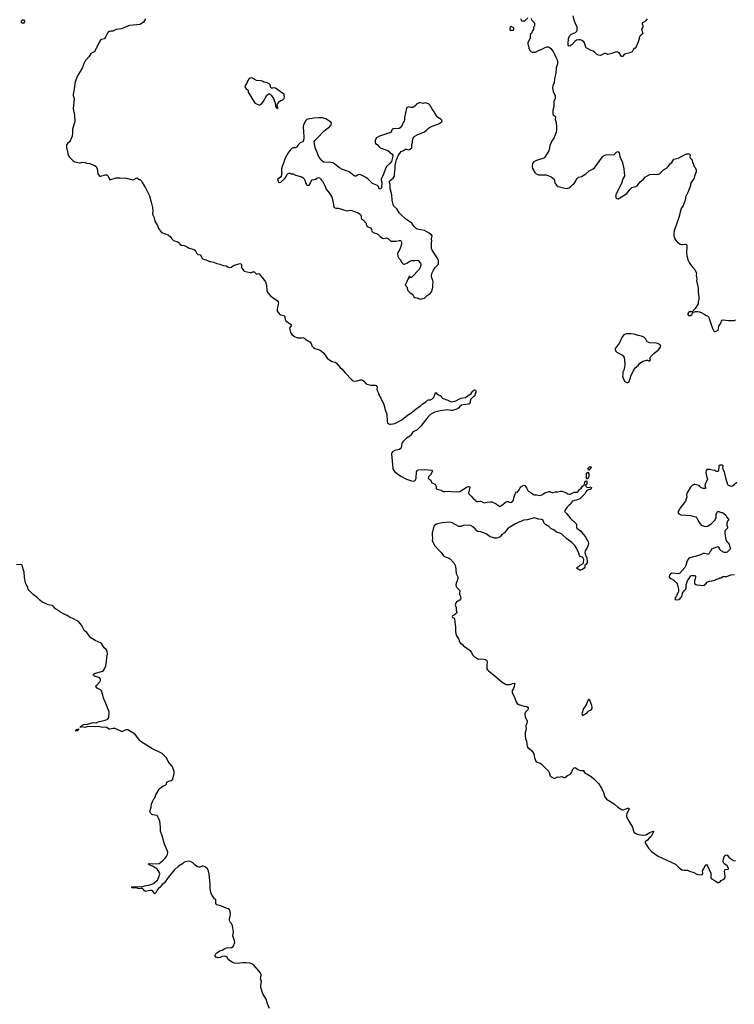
# Model space of a CAD drawing. Header units: inches. Extents: x 2293880 to 2522759, y 823965 to 1006879.
# Tile 43 of 256: x 2413390 to 2427024, y 875790 to 894573. Entities that reach past the tile are written whole.
import ezdxf

# ---------------------------------------------------------------- set-up
doc = ezdxf.new("R2010")
doc.units = ezdxf.units.IN
doc.header["$MEASUREMENT"] = 0
for name, color, linetype in [('C4817', 7, 'Continuous'), ('C4818', 7, 'Continuous'), ('C4819', 7, 'Continuous'), ('C4827', 7, 'Continuous'), ('C4828', 7, 'Continuous'), ('C4829', 7, 'Continuous')]:
    doc.layers.add(name, color=color, linetype=linetype)

msp = doc.modelspace()

# ---------------------------------------------------------------- linework, layer by layer
at = {"layer": 'C4817', "color": 5, "elevation": 80}
msp.add_lwpolyline([(2418156, 875710), (2418120, 875800), (2418093, 875890), (2418028, 875990), (2417991, 876110), (2417991, 876150), (2418004, 876230), (2417999, 876250), (2417987, 876270), (2417988, 876310), (2418000, 876350), (2417986, 876390), (2417861, 876530), (2417830, 876553), (2417790, 876573), (2417710, 876584), (2417644, 876584), (2417530, 876569), (2417490, 876575), (2417450, 876589), (2417370, 876644), (2417349, 876689), (2417325, 876705), (2417290, 876709), (2417250, 876699), (2417216, 876684), (2417170, 876679), (2417129, 876690), (2417122, 876710), (2417122, 876730), (2417129, 876750), (2417149, 876770), (2417210, 876811), (2417250, 876826), (2417303, 876857), (2417334, 876866), (2417430, 876875), (2417462, 876890), (2417495, 876970), (2417487, 877010), (2417457, 877090), (2417467, 877170), (2417449, 877290), (2417430, 877329), (2417409, 877350), (2417393, 877390), (2417393, 877430), (2417405, 877470), (2417409, 877511), (2417406, 877566), (2417394, 877590), (2417370, 877613), (2417326, 877626), (2417230, 877669), (2417150, 877686), (2417133, 877710), (2417130, 877730), (2417135, 877770), (2417130, 877788), (2417105, 877805), (2417079, 877839), (2417050, 877889), (2417036, 877930), (2417024, 877990), (2417021, 878090), (2417006, 878270), (2416994, 878330), (2416972, 878372), (2416931, 878411), (2416890, 878427), (2416870, 878427), (2416829, 878409), (2416809, 878409), (2416770, 878422), (2416730, 878449), (2416692, 878490), (2416650, 878513), (2416610, 878520), (2416551, 878509), (2416530, 878500), (2416493, 878470), (2416417, 878423), (2416336, 878350), (2416221, 878210), (2416150, 878110), (2416107, 878073), (2416070, 878024), (2416030, 877990), (2416014, 877966), (2415990, 877915), (2415970, 877898), (2415930, 877950), (2415910, 877961), (2415870, 877962), (2415790, 877943), (2415770, 877954), (2415750, 877981), (2415730, 877999), (2415710, 878001), (2415670, 877990), (2415610, 878009), (2415570, 878005), (2415529, 878010), (2415529, 878030), (2415546, 878034), (2415630, 878033), (2415670, 878036), (2415710, 878033), (2415768, 878050), (2415870, 878067), (2415931, 878089), (2416020, 878160), (2416035, 878185), (2416061, 878270), (2416059, 878290), (2416050, 878310), (2416019, 878359), (2415990, 878390), (2415939, 878419), (2415859, 878450), (2415857, 878457), (2415838, 878470), (2415870, 878473), (2415930, 878468), (2416050, 878478), (2416115, 878525), (2416163, 878577), (2416188, 878610), (2416208, 878650), (2416214, 878690), (2416211, 878710), (2416150, 878847), (2416107, 879007), (2416078, 879090), (2416076, 879170), (2416068, 879228), (2416061, 879281), (2416046, 879330), (2416028, 879368), (2416010, 879389), (2415970, 879401), (2415930, 879405), (2415910, 879412), (2415889, 879430), (2415873, 879470), (2415896, 879550), (2415896, 879570), (2415907, 879610), (2415931, 879670), (2415950, 879707), (2415969, 879731), (2415990, 879784), (2416050, 879895), (2416067, 879913), (2416125, 879955), (2416170, 879971), (2416189, 879990), (2416191, 880000)], dxfattribs=at)
at = {"layer": 'C4818', "color": 5, "elevation": 80}
for points in [[(2416917, 890000), (2416950, 889990), (2417010, 889959), (2417030, 889959), (2417090, 889946), (2417150, 889919), (2417208, 889908), (2417270, 889883), (2417330, 889876), (2417358, 889858), (2417390, 889846), (2417430, 889855), (2417470, 889881), (2417510, 889899), (2417530, 889901), (2417590, 889920), (2417610, 889917), (2417623, 889903), (2417624, 889870), (2417619, 889850), (2417626, 889830), (2417670, 889776), (2417790, 889751), (2417810, 889751), (2417850, 889767), (2417870, 889756), (2417910, 889717), (2417951, 889730), (2418018, 889658), (2418078, 889570), (2418097, 889510), (2418104, 889410), (2418122, 889362), (2418169, 889309), (2418224, 889264), (2418306, 889210), (2418321, 889190), (2418325, 889165), (2418306, 889090), (2418301, 889050), (2418305, 889010), (2418356, 888950), (2418370, 888942), (2418431, 888930), (2418446, 888910), (2418453, 888853), (2418467, 888827), (2418576, 888750), (2418571, 888730), (2418535, 888690), (2418556, 888610), (2418565, 888590), (2418590, 888559), (2418630, 888527), (2418690, 888507), (2418770, 888506), (2418790, 888511), (2418810, 888505), (2418830, 888492), (2418851, 888470), (2418927, 888427), (2418950, 888396), (2418966, 888350), (2418998, 888318), (2419023, 888303), (2419110, 888274), (2419147, 888250), (2419190, 888210), (2419258, 888118), (2419289, 888089), (2419350, 888055), (2419410, 888040), (2419430, 888030), (2419501, 887941), (2419545, 887905), (2419590, 887842), (2419730, 887695), (2419750, 887682), (2419770, 887676), (2419830, 887681), (2419890, 887700), (2419910, 887702), (2419930, 887696), (2419950, 887684), (2419994, 887634), (2420000, 887630)], [(2416191, 880000), (2416198, 880030), (2416217, 880043), (2416282, 880058), (2416313, 880087), (2416336, 880190), (2416334, 880234), (2416321, 880290), (2416310, 880312), (2416223, 880423), (2416190, 880490), (2416130, 880558), (2416110, 880573), (2415909, 880669), (2415710, 880796), (2415682, 880822), (2415601, 880930), (2415549, 880970), (2415483, 881010), (2415450, 881024), (2415430, 881027), (2415401, 881019), (2415354, 880994), (2415330, 880992), (2415210, 881052), (2415172, 881052), (2415110, 881038), (2415090, 881041), (2415050, 881068), (2415030, 881075), (2414970, 881073), (2414890, 881091), (2414830, 881082), (2414690, 881090), (2414630, 881073), (2414577, 881083), (2414560, 881080), (2414549, 881070), (2414550, 881092), (2414565, 881095), (2414575, 881110), (2414611, 881129), (2414685, 881135), (2414790, 881165), (2414850, 881158), (2414890, 881180), (2415022, 881210), (2415050, 881220), (2415070, 881233), (2415090, 881263), (2415097, 881350), (2415094, 881370), (2415022, 881562), (2414990, 881630), (2414977, 881690), (2414950, 881767), (2414930, 881790), (2414870, 881821), (2414845, 881850), (2414853, 881870), (2414917, 881943), (2414929, 881970), (2414929, 881990), (2414918, 882010), (2414902, 882022), (2414817, 882050), (2414799, 882070), (2414797, 882090), (2414817, 882103), (2414970, 882148), (2414990, 882161), (2415011, 882189), (2415032, 882250), (2415047, 882327), (2415051, 882410), (2415063, 882470), (2415057, 882530), (2415038, 882558), (2415001, 882590), (2414952, 882672), (2414942, 882682), (2414830, 882729), (2414750, 882781), (2414719, 882810), (2414670, 882882), (2414623, 882923), (2414595, 882970), (2414576, 883016), (2414509, 883090), (2414390, 883157), (2414350, 883171), (2414293, 883210), (2414250, 883227), (2414190, 883258), (2414073, 883333), (2414038, 883378), (2414016, 883396), (2413936, 883410), (2413811, 883470), (2413770, 883503), (2413717, 883557), (2413649, 883610), (2413567, 883690), (2413551, 883711), (2413539, 883750), (2413503, 883830), (2413483, 883930), (2413473, 884033), (2413455, 884090), (2413443, 884150), (2413430, 884174), (2413410, 884182), (2413330, 884172)]]:
    msp.add_lwpolyline(points, dxfattribs=at)
msp.add_lwpolyline([(2414464, 881004), (2414450, 881010), (2414463, 881017), (2414470, 881030), (2414490, 881038), (2414503, 881037), (2414510, 881042), (2414510, 881024), (2414490, 881008)], close=True, dxfattribs=at)
at = {"layer": 'C4819', "color": 5}
for points, elevation in [([(2413470, 894566), (2413438, 894562), (2413433, 894547), (2413418, 894542), (2413414, 894530), (2413430, 894514), (2413450, 894514), (2413470, 894505), (2413478, 894510), (2413486, 894530), (2413486, 894550)], 80), ([(2417810, 893461), (2417784, 893456), (2417763, 893437), (2417745, 893410), (2417718, 893350), (2417690, 893318), (2417687, 893290), (2417696, 893270), (2417710, 893256), (2417752, 893230), (2417752, 893190), (2417870, 892995), (2417905, 892970), (2417950, 892952), (2417970, 892950), (2417990, 892959), (2418010, 892977), (2418032, 893008), (2418107, 893133), (2418130, 893155), (2418150, 893165), (2418170, 893152), (2418190, 893131), (2418231, 893070), (2418261, 892990), (2418270, 892914), (2418290, 892892), (2418310, 892882), (2418318, 892890), (2418302, 892950), (2418309, 892970), (2418350, 893016), (2418370, 893031), (2418410, 893045), (2418425, 893055), (2418434, 893070), (2418444, 893110), (2418429, 893150), (2418270, 893269), (2418230, 893275), (2418210, 893268), (2418190, 893268), (2418178, 893290), (2418178, 893310), (2418168, 893328), (2418148, 893348), (2418123, 893363), (2418094, 893374), (2418050, 893379), (2418019, 893399), (2417990, 893409), (2417910, 893413), (2417870, 893429), (2417830, 893456)], 120)]:
    msp.add_lwpolyline(points, close=True, dxfattribs=dict(at, elevation=elevation))
for points, elevation in [([(2415793, 894590), (2415750, 894526), (2415690, 894481), (2415490, 894462), (2415464, 894456), (2415330, 894401), (2415230, 894386), (2415170, 894354), (2415130, 894356), (2415105, 894350), (2415074, 894326), (2415030, 894238), (2415011, 894209), (2414950, 894194), (2414930, 894182), (2414901, 894130), (2414896, 894110), (2414871, 894070), (2414858, 894030), (2414845, 894015), (2414830, 893984), (2414810, 893963), (2414750, 893929), (2414710, 893863), (2414644, 893796), (2414618, 893750), (2414585, 893650), (2414495, 893505), (2414446, 893390), (2414426, 893210), (2414410, 893150), (2414410, 893130), (2414428, 893070), (2414412, 892872), (2414437, 892750), (2414442, 892630), (2414395, 892485), (2414396, 892410), (2414390, 892350), (2414356, 892264), (2414339, 892241), (2414302, 892210), (2414289, 892191), (2414284, 892176), (2414283, 892137), (2414299, 892050), (2414318, 891990), (2414338, 891950), (2414407, 891887), (2414443, 891863), (2414530, 891842), (2414550, 891842), (2414590, 891854), (2414642, 891850), (2414670, 891839), (2414730, 891827), (2414818, 891790), (2414850, 891771), (2414871, 891730), (2414883, 891630), (2414910, 891591), (2414933, 891587), (2415030, 891611), (2415050, 891611), (2415081, 891590), (2415103, 891530), (2415110, 891521), (2415230, 891556), (2415310, 891558), (2415430, 891549), (2415550, 891519), (2415570, 891522), (2415610, 891548), (2415630, 891554), (2415670, 891525), (2415690, 891525), (2415710, 891506), (2415724, 891470), (2415790, 891366), (2415864, 891210), (2415900, 891090), (2415924, 890990), (2415932, 890928), (2415925, 890870), (2415930, 890852), (2415951, 890810), (2415960, 890760), (2415970, 890732), (2416016, 890650), (2416039, 890590), (2416094, 890514), (2416170, 890491), (2416230, 890463), (2416258, 890438), (2416290, 890391), (2416323, 890363), (2416410, 890334), (2416436, 890310), (2416446, 890290), (2416470, 890271), (2416530, 890267), (2416570, 890247), (2416610, 890219), (2416710, 890186), (2416730, 890175), (2416751, 890150), (2416771, 890111), (2416781, 890101), (2416790, 890095), (2416831, 890090), (2416850, 890065), (2416865, 890030), (2416883, 890010), (2416917, 890000)], 80), ([(2420000, 891559), (2419990, 891566), (2419950, 891587), (2419910, 891606), (2419870, 891617), (2419850, 891613), (2419810, 891589), (2419790, 891589), (2419770, 891596), (2419675, 891670), (2419645, 891685), (2419550, 891715), (2419490, 891745), (2419434, 891794), (2419370, 891843), (2419329, 891849), (2419195, 891855), (2419159, 891879), (2419099, 891959), (2419050, 892070), (2419030, 892130), (2419012, 892210), (2419009, 892250), (2419021, 892270), (2419068, 892312), (2419197, 892450), (2419303, 892530), (2419332, 892570), (2419338, 892590), (2419333, 892610), (2419310, 892633), (2419230, 892681), (2419170, 892699), (2419090, 892702), (2419004, 892696), (2418890, 892677), (2418870, 892669), (2418847, 892650), (2418803, 892570), (2418799, 892530), (2418802, 892430), (2418813, 892350), (2418811, 892309), (2418796, 892250), (2418739, 892221), (2418708, 892192), (2418670, 892142), (2418650, 892128), (2418610, 892129), (2418590, 892122), (2418550, 892086), (2418509, 892031), (2418457, 891930), (2418425, 891835), (2418396, 891770), (2418387, 891730), (2418387, 891670), (2418391, 891650), (2418377, 891590), (2418363, 891570), (2418317, 891530), (2418310, 891510), (2418319, 891490), (2418330, 891478), (2418346, 891470), (2418370, 891473), (2418450, 891543), (2418468, 891570), (2418486, 891614), (2418510, 891636), (2418530, 891646), (2418545, 891645), (2418570, 891632), (2418610, 891631), (2418652, 891610), (2418775, 891575), (2418790, 891564), (2418815, 891535), (2418829, 891510), (2418849, 891450), (2418860, 891430), (2418870, 891417), (2418890, 891411), (2418910, 891419), (2418930, 891447), (2418950, 891490), (2418970, 891516), (2419031, 891529), (2419064, 891550), (2419070, 891562), (2419110, 891554), (2419130, 891536), (2419147, 891510), (2419170, 891490), (2419211, 891411), (2419240, 891340), (2419295, 891270), (2419345, 891190), (2419353, 891170), (2419361, 891110), (2419378, 891050), (2419378, 891030), (2419392, 890992), (2419420, 890980), (2419470, 890975), (2419530, 890961), (2419630, 890926), (2419710, 890938), (2419850, 890891), (2419890, 890854), (2419902, 890830), (2419902, 890790), (2419910, 890774), (2419951, 890751), (2420000, 890692)], 120)]:
    msp.add_lwpolyline(points, dxfattribs=dict(at, elevation=elevation))
at = {"layer": 'C4827', "color": 5, "elevation": 80}
msp.add_lwpolyline([(2424431, 880000), (2424490, 879913), (2424530, 879830), (2424553, 879750), (2424586, 879706), (2424732, 879612), (2424804, 879550), (2424870, 879509), (2424890, 879502), (2424910, 879502), (2424943, 879510), (2424990, 879534), (2425013, 879530), (2425020, 879510), (2424974, 879430), (2424965, 879390), (2424968, 879370), (2424990, 879317), (2425040, 879230), (2425083, 879170), (2425094, 879110), (2425116, 879070), (2425143, 879050), (2425170, 879038), (2425270, 879015), (2425336, 879024), (2425410, 879067), (2425476, 879096), (2425481, 879090), (2425477, 879070), (2425439, 878990), (2425398, 878962), (2425370, 878922), (2425321, 878890), (2425322, 878870), (2425386, 878766), (2425444, 878704), (2425570, 878615), (2425901, 878461), (2425978, 878390), (2426030, 878357), (2426070, 878347), (2426130, 878350), (2426170, 878329), (2426250, 878305), (2426309, 878270), (2426330, 878264), (2426390, 878260), (2426419, 878270), (2426426, 878290), (2426419, 878330), (2426421, 878350), (2426451, 878389), (2426470, 878436), (2426490, 878459), (2426510, 878431), (2426574, 878294), (2426573, 878210), (2426583, 878190), (2426638, 878158), (2426676, 878130), (2426710, 878115), (2426728, 878112), (2426750, 878119), (2426771, 878149), (2426811, 878169), (2426835, 878190), (2426848, 878210), (2426851, 878230), (2426840, 878290), (2426839, 878330), (2426845, 878355), (2426856, 878364), (2426893, 878367), (2426909, 878371), (2426910, 878374), (2426912, 878390), (2426890, 878429), (2426843, 878463), (2426824, 878484), (2426812, 878510), (2426810, 878530), (2426832, 878608), (2426840, 878620), (2426850, 878631), (2426870, 878639), (2426890, 878635), (2426925, 878590), (2426975, 878550), (2427021, 878530), (2427048, 878532)], dxfattribs=at)
at = {"layer": 'C4828', "color": 5}
for points, elevation in [([(2420651, 890000), (2420655, 889995), (2420672, 889950), (2420710, 889912), (2420730, 889911), (2420778, 889930), (2420832, 889968), (2420870, 889981), (2420930, 889979), (2420970, 889985), (2420990, 889982), (2421038, 889930), (2421045, 889910), (2421045, 889890), (2421025, 889835), (2421011, 889810), (2420870, 889662), (2420850, 889649), (2420830, 889678), (2420814, 889670), (2420812, 889650), (2420791, 889610), (2420779, 889570), (2420748, 889530), (2420747, 889510), (2420774, 889474), (2420796, 889410), (2420831, 889371), (2420878, 889338), (2420898, 889310), (2420907, 889287), (2420930, 889271), (2420990, 889258), (2421010, 889246), (2421030, 889243), (2421050, 889247), (2421110, 889261), (2421167, 889313), (2421224, 889350), (2421255, 889390), (2421275, 889470), (2421272, 889510), (2421277, 889570), (2421275, 889595), (2421253, 889650), (2421247, 889687), (2421252, 889730), (2421282, 889798), (2421315, 889845), (2421363, 889890), (2421377, 889910), (2421383, 889930), (2421382, 889970), (2421371, 890000)], 120), ([(2426138, 890000), (2426140, 889990), (2426170, 889930), (2426230, 889845), (2426270, 889810), (2426299, 889750), (2426303, 889730), (2426299, 889690), (2426306, 889630), (2426301, 889590), (2426326, 889486), (2426331, 889450), (2426331, 889371), (2426346, 889286), (2426344, 889250), (2426331, 889190), (2426331, 889150), (2426277, 889063), (2426217, 889003), (2426170, 888999), (2426150, 888989), (2426136, 888970), (2426135, 888950), (2426148, 888928), (2426170, 888921), (2426190, 888927), (2426214, 888950), (2426235, 888985), (2426248, 888992), (2426290, 889005), (2426330, 889006), (2426350, 889003), (2426390, 888987), (2426462, 888950), (2426487, 888927), (2426510, 888923), (2426530, 888906), (2426539, 888890), (2426610, 888682), (2426627, 888647), (2426646, 888626), (2426665, 888625), (2426713, 888650), (2426724, 888676), (2426730, 888730), (2426757, 888770), (2426777, 888823), (2426790, 888839), (2426810, 888847), (2426910, 888835), (2427023, 888837), (2427055, 888845)], 120), ([(2420000, 887630), (2420010, 887622), (2420090, 887599), (2420150, 887598), (2420170, 887602), (2420190, 887592), (2420210, 887572), (2420206, 887510), (2420235, 887450), (2420245, 887405), (2420282, 887350), (2420336, 887230), (2420371, 887111), (2420390, 887066), (2420395, 887050), (2420402, 886910), (2420410, 886883), (2420430, 886862), (2420450, 886854), (2420470, 886854), (2420550, 886870), (2420679, 886941), (2420790, 887030), (2420853, 887067), (2420955, 887150), (2421035, 887205), (2421070, 887237), (2421138, 887282), (2421170, 887313), (2421190, 887324), (2421230, 887322), (2421250, 887331), (2421290, 887370), (2421297, 887383), (2421315, 887445), (2421330, 887458), (2421363, 887423), (2421410, 887406), (2421430, 887391), (2421451, 887351), (2421557, 887317), (2421608, 887288), (2421630, 887284), (2421710, 887303), (2421770, 887336), (2421810, 887352), (2421896, 887364), (2421930, 887390), (2421980, 887420), (2422001, 887439), (2422030, 887483), (2422050, 887501), (2422070, 887512), (2422084, 887504), (2422092, 887490), (2422092, 887470), (2422074, 887410), (2422074, 887390), (2422050, 887386), (2421992, 887328), (2421992, 887312), (2421985, 887295), (2421985, 887270), (2421971, 887250), (2421959, 887241), (2421950, 887237), (2421850, 887227), (2421821, 887219), (2421788, 887192), (2421770, 887167), (2421741, 887150), (2421650, 887117), (2421630, 887116), (2421550, 887133), (2421410, 887113), (2421313, 887087), (2421234, 887046), (2421176, 886990), (2421043, 886817), (2420972, 886748), (2420910, 886719), (2420882, 886698), (2420850, 886647), (2420833, 886630), (2420770, 886587), (2420700, 886520), (2420680, 886490), (2420671, 886410), (2420662, 886390), (2420630, 886373), (2420550, 886354), (2420505, 886330), (2420490, 886310), (2420485, 886290), (2420507, 886010), (2420521, 885981), (2420546, 885946), (2420663, 885863), (2420767, 885807), (2420866, 885774), (2420908, 885772), (2420935, 885785), (2420943, 885797), (2420954, 885830), (2420963, 885950), (2420972, 885970), (2420990, 885983), (2421110, 885990), (2421250, 885978), (2421264, 885970), (2421260, 885950), (2421227, 885893), (2421188, 885850), (2421183, 885830), (2421194, 885814), (2421231, 885790), (2421247, 885747), (2421312, 885710), (2421332, 885690), (2421338, 885670), (2421338, 885630), (2421350, 885618), (2421430, 885598), (2421471, 885571), (2421510, 885571), (2421570, 885581), (2421631, 885571), (2421750, 885564), (2421790, 885574), (2421930, 885660), (2421950, 885671), (2421970, 885671), (2421975, 885650), (2421951, 885550), (2421959, 885530), (2422006, 885486), (2422050, 885431), (2422086, 885406), (2422094, 885390), (2422110, 885382), (2422130, 885382), (2422170, 885391), (2422190, 885391), (2422210, 885382), (2422222, 885370), (2422250, 885359), (2422308, 885372), (2422370, 885378), (2422395, 885375), (2422480, 885340), (2422510, 885312), (2422525, 885305), (2422534, 885290), (2422550, 885285), (2422566, 885290), (2422575, 885305), (2422610, 885326), (2422655, 885365), (2422690, 885379), (2422710, 885379), (2422750, 885365), (2422770, 885368), (2422790, 885380), (2422811, 885410), (2422821, 885470), (2422850, 885539), (2422870, 885566), (2422890, 885558), (2422918, 885602), (2422936, 885644), (2422950, 885662), (2422994, 885686), (2423010, 885691), (2423030, 885686), (2423060, 885640), (2423083, 885590), (2423101, 885570), (2423150, 885545), (2423190, 885518), (2423210, 885511), (2423251, 885511), (2423310, 885496), (2423350, 885511), (2423410, 885550), (2423490, 885571), (2423510, 885571), (2423523, 885563), (2423550, 885555), (2423570, 885555), (2423610, 885566), (2423650, 885569), (2423710, 885581), (2423730, 885580), (2423810, 885553), (2423850, 885526), (2423870, 885519), (2423890, 885522), (2423944, 885550), (2423970, 885558), (2424030, 885559), (2424050, 885576), (2424069, 885611), (2424101, 885639), (2424130, 885676), (2424160, 885700), (2424168, 885712), (2424170, 885753), (2424190, 885775), (2424207, 885767), (2424213, 885750), (2424213, 885727), (2424207, 885713), (2424186, 885694), (2424190, 885674), (2424213, 885653), (2424250, 885651), (2424290, 885662), (2424302, 885650), (2424290, 885626), (2424274, 885610), (2424235, 885605), (2424210, 885589), (2424191, 885569), (2424170, 885529), (2424077, 885430), (2424010, 885408), (2423970, 885404), (2423939, 885390), (2423907, 885350), (2423898, 885330), (2423871, 885310), (2423830, 885269), (2423801, 885230), (2423791, 885209), (2423791, 885190), (2423799, 885179), (2423821, 885150), (2423863, 885110), (2423904, 885050), (2423996, 884970), (2424013, 884950), (2424011, 884890), (2424018, 884870), (2424090, 884822), (2424139, 884759), (2424186, 884710), (2424205, 884665), (2424237, 884610), (2424240, 884590), (2424233, 884550), (2424210, 884493), (2424181, 884439), (2424175, 884410), (2424184, 884364), (2424211, 884310), (2424218, 884230), (2424214, 884214), (2424190, 884179), (2424172, 884170), (2424171, 884131), (2424162, 884110), (2424130, 884084), (2424090, 884069), (2424070, 884070), (2424015, 884110), (2424029, 884130), (2424056, 884144), (2424084, 884170), (2424142, 884198), (2424149, 884211), (2424155, 884275), (2424133, 884313), (2424110, 884325), (2424090, 884327), (2424070, 884349), (2424059, 884399), (2424014, 884494), (2423982, 884542), (2423922, 884602), (2423826, 884670), (2423730, 884758), (2423696, 884776), (2423630, 884797), (2423579, 884839), (2423530, 884863), (2423487, 884907), (2423420, 884940), (2423395, 884970), (2423369, 885029), (2423350, 885037), (2423290, 885045), (2423210, 885070), (2423070, 885034), (2423010, 885028), (2422990, 885022), (2422950, 884999), (2422910, 884986), (2422837, 884950), (2422710, 884870), (2422669, 884831), (2422647, 884790), (2422630, 884775), (2422587, 884753), (2422555, 884710), (2422519, 884690), (2422490, 884683), (2422450, 884684), (2422410, 884693), (2422368, 884710), (2422290, 884764), (2422190, 884801), (2422130, 884809), (2422110, 884824), (2422080, 884860), (2422038, 884898), (2421990, 884922), (2421870, 884930), (2421808, 884908), (2421790, 884904), (2421770, 884906), (2421638, 884978), (2421590, 884990), (2421450, 884977), (2421390, 884965), (2421342, 884950), (2421311, 884930), (2421291, 884910), (2421262, 884778), (2421258, 884750), (2421265, 884675), (2421257, 884630), (2421310, 884538), (2421390, 884447), (2421429, 884409), (2421455, 884370), (2421482, 884342), (2421507, 884327), (2421582, 884302), (2421600, 884290), (2421670, 884210), (2421702, 884150), (2421717, 884010), (2421746, 883946), (2421752, 883912), (2421738, 883870), (2421715, 883825), (2421710, 883790), (2421726, 883746), (2421778, 883690), (2421786, 883670), (2421780, 883630), (2421783, 883610), (2421797, 883570), (2421803, 883530), (2421800, 883510), (2421795, 883505), (2421770, 883490), (2421730, 883474), (2421708, 883450), (2421696, 883410), (2421717, 883357), (2421720, 883310), (2421730, 883270), (2421721, 883250), (2421710, 883239), (2421683, 883217), (2421650, 883199), (2421644, 883190), (2421650, 883172), (2421676, 883156), (2421685, 883145), (2421696, 883030), (2421706, 882990), (2421702, 882898), (2421716, 882830), (2421765, 882750), (2421782, 882702), (2421800, 882680), (2421830, 882658), (2421858, 882630), (2421982, 882542), (2422006, 882510), (2422032, 882452), (2422055, 882430), (2422130, 882378), (2422150, 882373), (2422210, 882382), (2422270, 882370), (2422293, 882353), (2422308, 882330), (2422310, 882310), (2422301, 882270), (2422301, 882230), (2422305, 882190), (2422312, 882170), (2422332, 882150), (2422390, 882110), (2422453, 882053), (2422553, 881973), (2422593, 881933), (2422670, 881893), (2422711, 881889), (2422748, 881892), (2422791, 881911), (2422830, 881918), (2422834, 881914), (2422833, 881890), (2422822, 881850), (2422810, 881815), (2422785, 881775), (2422783, 881750), (2422787, 881730), (2422817, 881677), (2422838, 881630), (2422859, 881559), (2422882, 881530), (2422910, 881511), (2423010, 881476), (2423065, 881470), (2423091, 881450), (2423091, 881430), (2423083, 881410), (2423039, 881361), (2423028, 881332), (2423034, 881270), (2423067, 881210), (2423072, 881190), (2423067, 881150), (2423047, 881110), (2423045, 881090), (2423050, 881050), (2423033, 880970), (2423033, 880910), (2423042, 880862), (2423062, 880810), (2423070, 880710), (2423086, 880686), (2423156, 880630), (2423182, 880602), (2423196, 880570), (2423209, 880490), (2423239, 880430), (2423260, 880410), (2423317, 880390), (2423348, 880370), (2423479, 880239), (2423493, 880213), (2423503, 880170), (2423513, 880150), (2423531, 880130), (2423590, 880097), (2423650, 880127), (2423670, 880123), (2423730, 880133), (2423770, 880118), (2423790, 880117), (2423844, 880156), (2423890, 880180), (2423902, 880190), (2423917, 880210), (2423945, 880275), (2423970, 880299), (2423990, 880308), (2424040, 880270), (2424070, 880256), (2424090, 880250), (2424151, 880251), (2424154, 880230), (2424165, 880210), (2424230, 880176), (2424290, 880135), (2424345, 880090), (2424430, 880001), (2424431, 880000)], 80), ([(2427070, 885747), (2426990, 885673), (2426970, 885669), (2426910, 885687), (2426901, 885701), (2426870, 885810), (2426839, 885950), (2426813, 885993), (2426803, 886023), (2426809, 886050), (2426802, 886070), (2426790, 886075), (2426764, 886076), (2426746, 886074), (2426730, 886066), (2426726, 886050), (2426725, 885970), (2426710, 885955), (2426690, 885954), (2426670, 885959), (2426650, 885973), (2426610, 885977), (2426550, 885993), (2426514, 885990), (2426485, 885975), (2426478, 885950), (2426485, 885890), (2426511, 885810), (2426507, 885790), (2426470, 885718), (2426463, 885690), (2426472, 885650), (2426472, 885630), (2426431, 885629), (2426410, 885633), (2426386, 885646), (2426369, 885670), (2426350, 885687), (2426330, 885696), (2426270, 885705), (2426250, 885703), (2426227, 885693), (2426185, 885655), (2426130, 885558), (2426110, 885510), (2426116, 885470), (2426114, 885450), (2426093, 885387), (2425994, 885270), (2425974, 885226), (2425951, 885190), (2425946, 885170), (2425964, 885144), (2426006, 885126), (2426190, 885113), (2426290, 885087), (2426311, 885070), (2426339, 884999), (2426390, 884931), (2426470, 884905), (2426510, 884911), (2426545, 884930), (2426590, 884965), (2426650, 885025), (2426675, 885070), (2426677, 885130), (2426689, 885171), (2426710, 885192), (2426730, 885192), (2426770, 885172), (2426790, 885172), (2426820, 885160), (2426864, 885124), (2426882, 885082), (2426898, 885058), (2426911, 885050), (2426910, 885026), (2426891, 885009), (2426881, 884970), (2426879, 884930), (2426893, 884893), (2426893, 884870), (2426847, 884830), (2426843, 884810), (2426845, 884775), (2426862, 884650), (2426880, 884620), (2426925, 884570), (2426931, 884530), (2426952, 884490), (2426942, 884470), (2426890, 884418), (2426870, 884409), (2426830, 884408), (2426770, 884438), (2426738, 884470), (2426744, 884490), (2426730, 884509), (2426710, 884514), (2426631, 884490), (2426610, 884476), (2426582, 884470), (2426582, 884450), (2426562, 884430), (2426542, 884390), (2426530, 884378), (2426510, 884378), (2426453, 884393), (2426430, 884389), (2426378, 884362), (2426342, 884350), (2426176, 884304), (2426150, 884287), (2426130, 884261), (2426117, 884230), (2426100, 884160), (2426079, 884121), (2425983, 884017), (2425950, 884004), (2425830, 884015), (2425812, 884008), (2425784, 883976), (2425782, 883950), (2425790, 883934), (2425812, 883912), (2425870, 883882), (2425916, 883836), (2425931, 883810), (2425958, 883710), (2425958, 883670), (2425951, 883649), (2425938, 883630), (2425922, 883578), (2425910, 883566), (2425892, 883530), (2425894, 883510), (2425910, 883505), (2425966, 883510), (2425988, 883530), (2425998, 883550), (2426014, 883566), (2426030, 883594), (2426038, 883630), (2426048, 883650), (2426074, 883686), (2426098, 883710), (2426108, 883730), (2426106, 883794), (2426129, 883870), (2426195, 883965), (2426212, 883972), (2426270, 883972), (2426280, 883960), (2426285, 883930), (2426263, 883870), (2426263, 883830), (2426271, 883810), (2426290, 883796), (2426310, 883791), (2426370, 883787), (2426410, 883779), (2426450, 883786), (2426475, 883805), (2426513, 883847), (2426550, 883865), (2426594, 883866), (2426657, 883883), (2426670, 883891), (2426726, 883910), (2426750, 883925), (2426770, 883926), (2426796, 883944), (2426812, 883948), (2426874, 883954), (2426910, 883962), (2426960, 883980), (2427030, 883987)], 120)]:
    msp.add_lwpolyline(points, dxfattribs=dict(at, elevation=elevation))
for points, elevation in [([(2425050, 888583), (2424961, 888579), (2424919, 888561), (2424890, 888532), (2424876, 888510), (2424833, 888410), (2424757, 888310), (2424751, 888290), (2424751, 888270), (2424761, 888250), (2424785, 888230), (2424890, 888171), (2424911, 888151), (2424921, 888130), (2424931, 888070), (2424935, 887990), (2424931, 887950), (2424913, 887887), (2424896, 887850), (2424899, 887810), (2424892, 887770), (2424910, 887718), (2424934, 887674), (2424970, 887655), (2424990, 887651), (2425010, 887658), (2425033, 887710), (2425034, 887726), (2425050, 887774), (2425100, 887880), (2425133, 887930), (2425190, 887977), (2425219, 888021), (2425282, 888058), (2425350, 888081), (2425370, 888081), (2425390, 888067), (2425410, 888066), (2425418, 888070), (2425422, 888090), (2425415, 888110), (2425434, 888150), (2425492, 888210), (2425569, 888270), (2425615, 888325), (2425619, 888350), (2425600, 888380), (2425557, 888397), (2425530, 888403), (2425410, 888409), (2425390, 888414), (2425362, 888430), (2425337, 888477), (2425296, 888516), (2425253, 888533), (2425188, 888548), (2425116, 888576)], 120), ([(2424250, 885981), (2424234, 885994), (2424235, 886010), (2424244, 886030), (2424250, 886039), (2424270, 886050), (2424286, 886046), (2424295, 886030)], 80), ([(2424210, 885806), (2424205, 885825), (2424203, 885910), (2424210, 885928), (2424230, 885941), (2424248, 885910), (2424245, 885855), (2424236, 885824)], 80), ([(2424250, 881609), (2424230, 881588), (2424188, 881492), (2424147, 881430), (2424114, 881330), (2424130, 881302), (2424210, 881342), (2424229, 881370), (2424249, 881391), (2424292, 881408), (2424313, 881430), (2424314, 881450), (2424307, 881490), (2424270, 881589)], 120)]:
    msp.add_lwpolyline(points, close=True, dxfattribs=dict(at, elevation=elevation))
at = {"layer": 'C4829', "color": 5, "elevation": 120}
for points in [[(2425358, 894590), (2425331, 894550), (2425311, 894530), (2425265, 894510), (2425266, 894490), (2425286, 894450), (2425281, 894430), (2425251, 894390), (2425281, 894310), (2425270, 894295), (2425242, 894278), (2425222, 894258), (2425211, 894230), (2425211, 894210), (2425198, 894170), (2425187, 894153), (2425150, 894058), (2425131, 894030), (2425101, 894010), (2425077, 893963), (2425010, 893933), (2424957, 893923), (2424930, 893913), (2424890, 893873), (2424869, 893869), (2424830, 893942), (2424790, 893962), (2424770, 893955), (2424750, 893955), (2424690, 893930), (2424610, 893909), (2424570, 893928), (2424550, 893929), (2424471, 893889), (2424430, 893898), (2424395, 893915), (2424370, 893942), (2424328, 893970), (2424290, 893985), (2424198, 894038), (2424189, 894050), (2424167, 894130), (2424155, 894150), (2424130, 894170), (2424090, 894187), (2424051, 894189), (2424010, 894181), (2423982, 894158), (2423930, 894099), (2423890, 894074), (2423868, 894070), (2423854, 894090), (2423853, 894110), (2423863, 894217), (2423887, 894273), (2423910, 894296), (2423994, 894326), (2424014, 894346), (2424025, 894375), (2424023, 894430), (2423986, 894510), (2423966, 894566), (2423949, 894649)], [(2422954, 894590), (2422958, 894558), (2422970, 894554), (2423030, 894554), (2423086, 894610)], [(2423150, 894594), (2423153, 894573), (2423174, 894550), (2423178, 894538), (2423193, 894533), (2423198, 894518), (2423212, 894512), (2423212, 894448), (2423194, 894430), (2423192, 894388), (2423164, 894356), (2423162, 894330), (2423152, 894310), (2423132, 894290), (2423131, 894230), (2423086, 894130), (2423085, 894110), (2423095, 894075), (2423101, 894030), (2423124, 893984), (2423144, 893964), (2423170, 893955), (2423230, 893956), (2423290, 893985), (2423365, 894015), (2423416, 894044), (2423454, 894054), (2423470, 894055), (2423490, 894047), (2423523, 894023), (2423566, 893966), (2423596, 893916), (2423617, 893857), (2423642, 893810), (2423650, 893770), (2423648, 893730), (2423627, 893653), (2423621, 893550), (2423592, 893450), (2423585, 893370), (2423564, 893310), (2423557, 893270), (2423566, 893206), (2423578, 893170), (2423604, 893130), (2423607, 893110), (2423605, 893070), (2423583, 893010), (2423578, 892970), (2423579, 892910), (2423564, 892850), (2423560, 892790), (2423562, 892770), (2423570, 892756), (2423605, 892730), (2423611, 892711), (2423607, 892670), (2423623, 892610), (2423631, 892529), (2423631, 892470), (2423623, 892430), (2423602, 892358), (2423586, 892330), (2423581, 892310), (2423534, 892250), (2423527, 892233), (2423507, 892170), (2423494, 892090), (2423487, 892070), (2423411, 891950), (2423390, 891929), (2423250, 891889), (2423223, 891877), (2423200, 891860), (2423176, 891830), (2423165, 891790), (2423166, 891766), (2423176, 891736), (2423216, 891656), (2423237, 891637), (2423290, 891612), (2423350, 891611), (2423390, 891616), (2423431, 891611), (2423530, 891576), (2423585, 891530), (2423596, 891510), (2423595, 891490), (2423602, 891462), (2423634, 891414), (2423665, 891390), (2423790, 891356), (2423830, 891355), (2423850, 891359), (2423872, 891368), (2423910, 891396), (2423950, 891438), (2423969, 891451), (2423993, 891487), (2424019, 891541), (2424030, 891552), (2424054, 891566), (2424110, 891581), (2424142, 891598), (2424190, 891631), (2424255, 891690), (2424330, 891727), (2424354, 891746), (2424510, 891958), (2424530, 891978), (2424570, 891998), (2424730, 892002), (2424775, 892045), (2424790, 892055), (2424810, 892056), (2424830, 892030), (2424841, 891961), (2424891, 891850), (2424914, 891730), (2424922, 891650), (2424931, 891610), (2424930, 891590), (2424902, 891550), (2424886, 891490), (2424870, 891450), (2424769, 891250), (2424760, 891210), (2424767, 891170), (2424781, 891161), (2424810, 891156), (2424905, 891210), (2424970, 891259), (2424995, 891285), (2425037, 891343), (2425070, 891372), (2425148, 891392), (2425170, 891405), (2425230, 891482), (2425290, 891530), (2425330, 891577), (2425410, 891623), (2425490, 891628), (2425550, 891620), (2425587, 891633), (2425612, 891648), (2425672, 891708), (2425730, 891743), (2425764, 891770), (2425809, 891831), (2425834, 891850), (2425870, 891915), (2425950, 891934), (2426110, 892011), (2426150, 892016), (2426171, 892011), (2426182, 891990), (2426172, 891950), (2426190, 891922), (2426214, 891910), (2426226, 891850), (2426238, 891830), (2426258, 891770), (2426274, 891754), (2426296, 891710), (2426295, 891670), (2426267, 891590), (2426259, 891550), (2426198, 891470), (2426186, 891430), (2426185, 891410), (2426145, 891290), (2426091, 891190), (2426094, 891170), (2426079, 891110), (2426046, 891030), (2426010, 890969), (2425963, 890797), (2425907, 890633), (2425874, 890550), (2425868, 890490), (2425870, 890450), (2425890, 890391), (2425915, 890355), (2425940, 890330), (2425990, 890293), (2426010, 890285), (2426038, 890282), (2426090, 890290), (2426110, 890282), (2426118, 890250), (2426113, 890130), (2426120, 890070), (2426138, 890000)], [(2421371, 890000), (2421367, 890010), (2421300, 890120), (2421258, 890178), (2421247, 890207), (2421245, 890270), (2421249, 890329), (2421255, 890350), (2421246, 890390), (2421259, 890450), (2421244, 890470), (2421202, 890502), (2421110, 890550), (2420976, 890576), (2420952, 890590), (2420916, 890630), (2420874, 890694), (2420750, 890774), (2420665, 890850), (2420630, 890890), (2420582, 890962), (2420530, 891013), (2420513, 891050), (2420498, 891130), (2420490, 891230), (2420461, 891350), (2420455, 891430), (2420445, 891475), (2420447, 891490), (2420456, 891504), (2420516, 891550), (2420531, 891570), (2420539, 891590), (2420541, 891630), (2420556, 891730), (2420556, 891790), (2420563, 891850), (2420579, 891901), (2420617, 891990), (2420646, 892034), (2420670, 892057), (2420710, 892075), (2420750, 892103), (2420770, 892106), (2420810, 892093), (2420824, 892096), (2420849, 892110), (2420869, 892130), (2420869, 892190), (2420885, 892230), (2420886, 892254), (2420897, 892310), (2420907, 892333), (2420927, 892353), (2420970, 892379), (2421110, 892433), (2421154, 892466), (2421190, 892501), (2421230, 892530), (2421399, 892590), (2421444, 892630), (2421449, 892650), (2421430, 892669), (2421369, 892710), (2421349, 892730), (2421310, 892788), (2421302, 892810), (2421269, 892849), (2421218, 892938), (2421190, 892969), (2421130, 892986), (2421090, 892976), (2421030, 892989), (2421010, 892989), (2420961, 892959), (2420930, 892922), (2420890, 892899), (2420850, 892899), (2420810, 892909), (2420782, 892898), (2420770, 892888), (2420731, 892710), (2420731, 892670), (2420723, 892637), (2420707, 892610), (2420690, 892558), (2420651, 892509), (2420630, 892499), (2420530, 892494), (2420510, 892489), (2420488, 892472), (2420474, 892430), (2420462, 892418), (2420330, 892379), (2420252, 892348), (2420212, 892328), (2420194, 892310), (2420174, 892270), (2420171, 892231), (2420176, 892210), (2420210, 892190), (2420247, 892147), (2420270, 892130), (2420415, 892075), (2420498, 892010), (2420507, 891987), (2420507, 891970), (2420487, 891893), (2420486, 891870), (2420453, 891827), (2420387, 891770), (2420363, 891717), (2420325, 891610), (2420293, 891550), (2420288, 891530), (2420288, 891510), (2420297, 891470), (2420291, 891369), (2420285, 891355), (2420270, 891338), (2420249, 891349), (2420234, 891390), (2420214, 891410), (2420124, 891450), (2420030, 891538), (2420000, 891559)], [(2420000, 890692), (2420002, 890690), (2420002, 890670), (2420022, 890630), (2420085, 890605), (2420102, 890570), (2420111, 890530), (2420151, 890510), (2420197, 890497), (2420223, 890483), (2420270, 890434), (2420310, 890404), (2420330, 890399), (2420390, 890411), (2420410, 890407), (2420471, 890351), (2420570, 890348), (2420630, 890363), (2420650, 890363), (2420658, 890358), (2420670, 890345), (2420674, 890334), (2420673, 890290), (2420653, 890227), (2420636, 890184), (2420605, 890130), (2420601, 890110), (2420604, 890064), (2420626, 890026), (2420651, 890000)]]:
    msp.add_lwpolyline(points, dxfattribs=at)
msp.add_lwpolyline([(2422770, 894446), (2422746, 894434), (2422738, 894410), (2422744, 894384), (2422750, 894374), (2422810, 894374), (2422818, 894390), (2422818, 894410), (2422810, 894418), (2422786, 894430)], close=True, dxfattribs=at)

doc.saveas('drawing.dxf')
